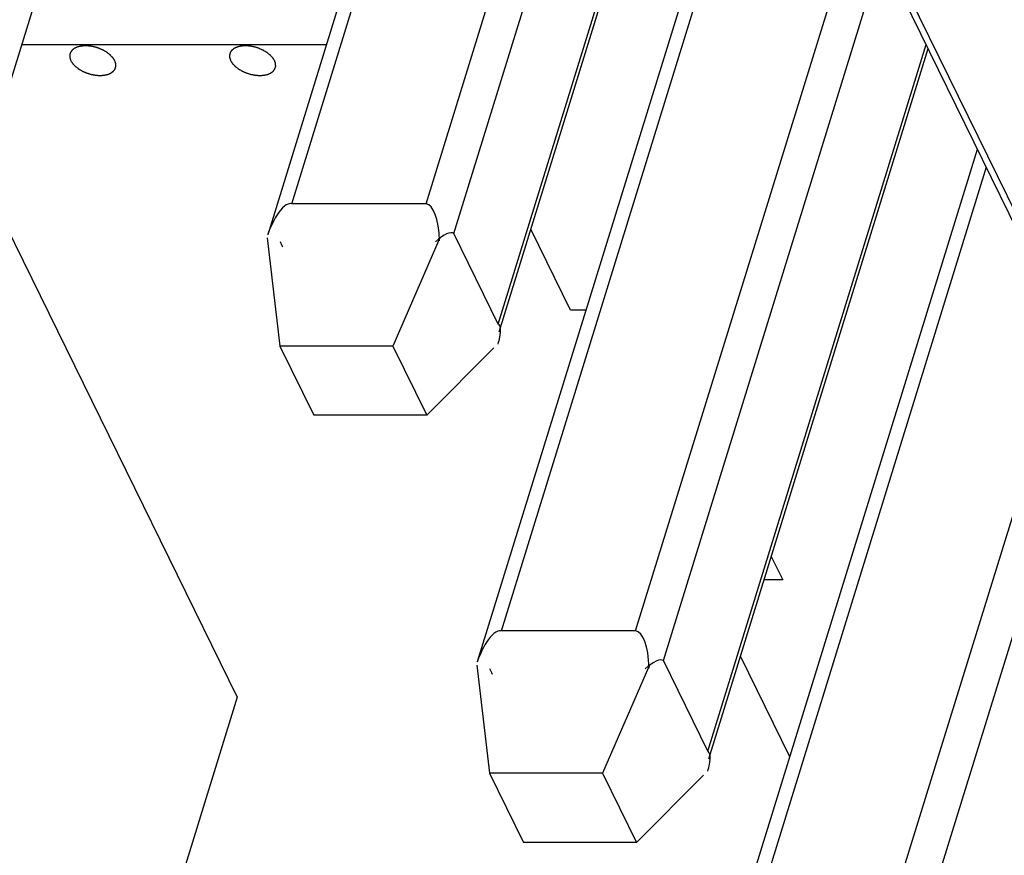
# Model space of a CAD drawing. Header units: millimetres. Extents: x -78 to 141, y 20 to 129.
# Tile 78 of 114: x 110 to 119, y 62 to 70. Entities that reach past the tile are written whole.
import ezdxf

# ---------------------------------------------------------------- set-up
doc = ezdxf.new("R2010")
doc.units = ezdxf.units.MM
doc.header["$LTSCALE"] = 16.335
doc.layers.get('0').update_dxf_attribs({"linetype": 'CONTINUOUS'})

msp = doc.modelspace()

# ---------------------------------------------------------------- linework, layer by layer
at = {"color": 7, "linetype": 'Continuous'}
for p, q in [((103.5214, 100.1653), (126.0214, 54.3151)), ((126.2589, 53.9575), (103.7589, 99.8077)), ((112.527, 67.896), (115.166, 76.436)), ((112.7431, 68.1748), (115.2458, 76.2735)), ((113.9636, 68.1748), (115.9947, 74.7474)), ((114.2155, 67.9042), (116.2006, 74.3278)), ((107.4349, 73.4945), (112.2467, 63.6891)), ((114.6197, 67.0805), (116.6048, 73.5042)), ((114.6278, 67.0107), (116.623, 73.467)), ((114.4324, 64.0131), (117.0715, 72.5531)), ((114.6486, 64.2919), (117.1513, 72.3905)), ((109.9208, 68.4288), (110.7055, 70.968)), ((115.869, 64.2919), (117.9001, 70.8645)), ((116.121, 64.0212), (118.106, 70.4449)), ((110.2896, 69.6222), (113.0604, 69.6222)), ((116.5252, 63.1976), (118.5102, 69.6212)), ((116.5333, 63.1277), (118.5285, 69.5841)), ((116.3381, 60.1306), (118.977, 68.6701)), ((119.0567, 68.5076), (116.5159, 60.2854)), ((113.9636, 68.1748), (112.7431, 68.1748)), ((115.2773, 67.2076), (114.9161, 67.9436)), ((112.5197, 67.8639), (112.635, 66.8794)), ((114.0889, 67.8639), (113.6632, 66.8794)), ((114.6197, 67.0805), (114.2155, 67.9042)), ((115.4196, 67.2076), (115.2773, 67.2076)), ((117.7363, 60.2854), (119.8056, 66.9815)), ((113.6632, 66.8794), (112.635, 66.8794)), ((112.635, 66.8794), (112.943, 66.2519)), ((113.6632, 66.8794), (113.9711, 66.2519)), ((114.5797, 66.8637), (113.9711, 66.2519)), ((120.0115, 66.5619), (118.0265, 60.1383)), ((113.9711, 66.2519), (112.943, 66.2519)), ((117.1023, 64.969), (117.2068, 64.7562)), ((117.2068, 64.7562), (117.0365, 64.7562)), ((115.869, 64.2919), (114.6486, 64.2919)), ((116.5252, 63.1976), (116.121, 64.0212)), ((117.2701, 63.1467), (116.8216, 64.0607)), ((114.4252, 63.9809), (114.5405, 62.9965)), ((115.9944, 63.9809), (115.5686, 62.9965)), ((112.2467, 63.6891), (108.6574, 52.0741)), ((115.5686, 62.9965), (114.5405, 62.9965)), ((114.5405, 62.9965), (114.8484, 62.3689)), ((115.5686, 62.9965), (115.8766, 62.3689)), ((116.4852, 62.9808), (115.8766, 62.3689)), ((115.8766, 62.3689), (114.8484, 62.3689))]:
    msp.add_line(p, q, dxfattribs=at)
for centre, major_axis, ratio, start_param, end_param in [((112.6206, 67.3976), (-0.1226, -0.7773), 0.276968, 3.141593, 3.725793), ((113.841, 67.3976), (-0.1226, -0.7773), 0.276968, 2.214184, 3.141593), ((112.6206, 67.3976), (-0.1226, -0.7773), 0.276968, 3.725793, 4.069001), ((113.7989, 67.2612), (-0.4166, -0.643), 0.213825, -3.141593, -2.498205), ((112.5784, 67.2612), (0.0192, -0.643), 0.254672, 2.498205, 2.645746), ((114.203, 66.4375), (-0.4166, -0.643), 0.213825, 2.645723, 3.141593), ((114.203, 66.4375), (-0.4166, -0.643), 0.213825, 2.498205, 2.645723), ((114.526, 63.5146), (-0.1226, -0.7773), 0.276968, -3.141593, -2.557392), ((115.7465, 63.5146), (-0.1226, -0.7773), 0.276968, 2.214184, 3.141593), ((114.526, 63.5146), (-0.1226, -0.7773), 0.276968, -2.557392, -2.214184), ((115.7043, 63.3782), (-0.4166, -0.643), 0.213825, 3.141593, 3.78498), ((114.4839, 63.3782), (0.0192, -0.643), 0.254672, 2.498205, 2.645746), ((116.1085, 62.5545), (-0.4166, -0.643), 0.213825, 2.645723, 3.141593), ((116.1085, 62.5545), (-0.4166, -0.643), 0.213825, 2.498205, 2.645723)]:
    msp.add_ellipse(centre, major_axis=major_axis, ratio=ratio, start_param=start_param, end_param=end_param, dxfattribs=at)
for points in [[(111.1339, 69.4751), (111.1336, 69.4754), (111.1291, 69.4825), (111.1263, 69.487), (111.1234, 69.4915), (111.1214, 69.4947), (111.1196, 69.4974), (111.1184, 69.4994), (111.1177, 69.5004), (111.1172, 69.5013), (111.1165, 69.502), (111.1155, 69.5031), (111.1138, 69.5049), (111.1103, 69.5086), (111.1054, 69.5139), (111.1005, 69.5191), (111.097, 69.5228), (111.095, 69.5249), (111.0936, 69.5266), (111.0917, 69.5279), (111.0893, 69.5298), (111.0849, 69.5332), (111.0787, 69.5381), (111.0725, 69.5429), (111.0682, 69.5463), (111.0657, 69.5482), (111.0639, 69.5498), (111.0617, 69.551), (111.0587, 69.5527), (111.0536, 69.5557), (111.0462, 69.5601), (111.0389, 69.5644), (111.0337, 69.5674), (111.0308, 69.5691), (111.0286, 69.5705), (111.0262, 69.5714), (111.023, 69.5729), (111.0174, 69.5753), (111.0094, 69.5788), (111.0014, 69.5822), (110.9958, 69.5847), (110.9926, 69.586), (110.9903, 69.5872), (110.9877, 69.5879), (110.9843, 69.5889), (110.9784, 69.5907), (110.97, 69.5933), (110.9616, 69.5959), (110.9557, 69.5977), (110.9523, 69.5987), (110.9498, 69.5996), (110.9472, 69.6), (110.9438, 69.6007), (110.9378, 69.6018), (110.9293, 69.6034), (110.9207, 69.605), (110.9147, 69.6061), (110.9113, 69.6067), (110.9088, 69.6073), (110.9062, 69.6074), (110.9028, 69.6076), (110.8968, 69.608), (110.8883, 69.6086), (110.8798, 69.6091), (110.8739, 69.6095), (110.8705, 69.6097), (110.868, 69.61), (110.8656, 69.6097), (110.8625, 69.6095), (110.857, 69.6091), (110.8492, 69.6086), (110.8413, 69.6081), (110.8359, 69.6077), (110.8327, 69.6075), (110.8304, 69.6074), (110.8283, 69.6068), (110.8255, 69.6062), (110.8206, 69.6051), (110.8136, 69.6035), (110.8066, 69.6019), (110.8017, 69.6008), (110.7992, 69.6003), (110.7978, 69.5999), (110.7968, 69.5998), (110.7959, 69.5993), (110.7947, 69.5988), (110.7927, 69.5979), (110.7885, 69.5961), (110.7826, 69.5935), (110.7767, 69.591), (110.7726, 69.5892), (110.7705, 69.5883), (110.7693, 69.5877), (110.7684, 69.5874), (110.7677, 69.5868), (110.7668, 69.5861), (110.7652, 69.5849), (110.7619, 69.5824), (110.7582, 69.5796), (110.7544, 69.5768), (110.7516, 69.5746), (110.7493, 69.5729), (110.7477, 69.5717), (110.7468, 69.5709), (110.746, 69.5705), (110.7456, 69.5698), (110.745, 69.5689), (110.7439, 69.5674), (110.7424, 69.5653), (110.7405, 69.5628), (110.738, 69.5594), (110.7356, 69.556), (110.7334, 69.553), (110.7323, 69.5516), (110.7318, 69.5507), (110.7312, 69.5501), (110.7311, 69.5493), (110.7308, 69.5484), (110.7303, 69.5467), (110.7292, 69.5433), (110.7278, 69.5385), (110.7263, 69.5336), (110.7253, 69.5303), (110.7247, 69.5286), (110.7245, 69.5276), (110.7242, 69.5269), (110.7243, 69.5261), (110.7243, 69.5251), (110.7244, 69.5232), (110.7245, 69.5195), (110.7247, 69.5154), (110.7248, 69.5112), (110.7249, 69.508), (110.7251, 69.5054), (110.7251, 69.5036), (110.7252, 69.5025), (110.7251, 69.5017), (110.7255, 69.5009), (110.7258, 69.4998), (110.7265, 69.4978), (110.7275, 69.4951), (110.7286, 69.4917), (110.7302, 69.4872), (110.7317, 69.4826), (110.7342, 69.4754), (110.7343, 69.4751)], [(112.5868, 69.4751), (112.5866, 69.4754), (112.582, 69.4825), (112.5792, 69.487), (112.5763, 69.4915), (112.5743, 69.4947), (112.5725, 69.4974), (112.5713, 69.4994), (112.5706, 69.5004), (112.5701, 69.5013), (112.5694, 69.502), (112.5684, 69.5031), (112.5667, 69.5049), (112.5632, 69.5086), (112.5583, 69.5139), (112.5534, 69.5191), (112.5499, 69.5228), (112.5479, 69.5249), (112.5465, 69.5266), (112.5446, 69.5279), (112.5422, 69.5298), (112.5378, 69.5332), (112.5316, 69.5381), (112.5254, 69.5429), (112.5211, 69.5463), (112.5186, 69.5482), (112.5168, 69.5498), (112.5146, 69.551), (112.5116, 69.5527), (112.5065, 69.5557), (112.4991, 69.5601), (112.4918, 69.5644), (112.4866, 69.5674), (112.4837, 69.5691), (112.4815, 69.5705), (112.4791, 69.5714), (112.4759, 69.5729), (112.4703, 69.5753), (112.4623, 69.5788), (112.4543, 69.5822), (112.4487, 69.5847), (112.4455, 69.586), (112.4432, 69.5872), (112.4406, 69.5879), (112.4373, 69.5889), (112.4313, 69.5907), (112.4229, 69.5933), (112.4145, 69.5959), (112.4086, 69.5977), (112.4052, 69.5987), (112.4027, 69.5996), (112.4001, 69.6), (112.3967, 69.6007), (112.3907, 69.6018), (112.3822, 69.6034), (112.3736, 69.605), (112.3676, 69.6061), (112.3642, 69.6067), (112.3617, 69.6073), (112.3591, 69.6074), (112.3557, 69.6076), (112.3497, 69.608), (112.3412, 69.6086), (112.3327, 69.6091), (112.3268, 69.6095), (112.3234, 69.6097), (112.3209, 69.61), (112.3185, 69.6097), (112.3154, 69.6095), (112.3099, 69.6091), (112.3021, 69.6086), (112.2942, 69.6081), (112.2888, 69.6077), (112.2856, 69.6075), (112.2833, 69.6074), (112.2812, 69.6068), (112.2784, 69.6062), (112.2735, 69.6051), (112.2665, 69.6035), (112.2595, 69.6019), (112.2546, 69.6008), (112.2521, 69.6003), (112.2508, 69.5999), (112.2497, 69.5998), (112.2488, 69.5993), (112.2476, 69.5988), (112.2456, 69.5979), (112.2414, 69.5961), (112.2355, 69.5935), (112.2296, 69.591), (112.2255, 69.5892), (112.2234, 69.5883), (112.2222, 69.5877), (112.2213, 69.5874), (112.2206, 69.5868), (112.2197, 69.5861), (112.2181, 69.5849), (112.2148, 69.5824), (112.2111, 69.5796), (112.2073, 69.5768), (112.2045, 69.5746), (112.2022, 69.5729), (112.2006, 69.5717), (112.1997, 69.5709), (112.1989, 69.5705), (112.1985, 69.5698), (112.1979, 69.5689), (112.1968, 69.5674), (112.1953, 69.5653), (112.1934, 69.5628), (112.191, 69.5594), (112.1885, 69.556), (112.1863, 69.553), (112.1852, 69.5516), (112.1847, 69.5507), (112.1841, 69.5501), (112.184, 69.5493), (112.1837, 69.5484), (112.1832, 69.5467), (112.1821, 69.5433), (112.1807, 69.5385), (112.1792, 69.5336), (112.1782, 69.5303), (112.1776, 69.5286), (112.1774, 69.5276), (112.1771, 69.5269), (112.1772, 69.5261), (112.1772, 69.5251), (112.1773, 69.5232), (112.1774, 69.5195), (112.1776, 69.5154), (112.1777, 69.5112), (112.1778, 69.508), (112.178, 69.5054), (112.178, 69.5036), (112.1781, 69.5025), (112.178, 69.5017), (112.1784, 69.5009), (112.1787, 69.4998), (112.1794, 69.4978), (112.1804, 69.4951), (112.1815, 69.4917), (112.1831, 69.4872), (112.1846, 69.4826), (112.1871, 69.4754), (112.1872, 69.4751)], [(110.7343, 69.4751), (110.7345, 69.4747), (110.739, 69.4676), (110.7419, 69.4632), (110.7447, 69.4587), (110.7468, 69.4554), (110.7485, 69.4527), (110.7498, 69.4508), (110.7505, 69.4497), (110.751, 69.4488), (110.7517, 69.4481), (110.7527, 69.447), (110.7544, 69.4452), (110.7579, 69.4415), (110.7628, 69.4363), (110.7677, 69.431), (110.7711, 69.4274), (110.7731, 69.4253), (110.7746, 69.4236), (110.7765, 69.4223), (110.7789, 69.4203), (110.7833, 69.4169), (110.7895, 69.4121), (110.7957, 69.4072), (110.8, 69.4038), (110.8025, 69.4019), (110.8043, 69.4003), (110.8065, 69.3992), (110.8094, 69.3974), (110.8146, 69.3944), (110.822, 69.3901), (110.8293, 69.3858), (110.8345, 69.3827), (110.8374, 69.3811), (110.8396, 69.3796), (110.842, 69.3787), (110.8452, 69.3773), (110.8508, 69.3749), (110.8588, 69.3714), (110.8668, 69.3679), (110.8723, 69.3655), (110.8756, 69.3641), (110.8779, 69.363), (110.8805, 69.3623), (110.8838, 69.3612), (110.8897, 69.3594), (110.8982, 69.3568), (110.9066, 69.3542), (110.9125, 69.3524), (110.9159, 69.3514), (110.9184, 69.3505), (110.921, 69.3501), (110.9244, 69.3495), (110.9304, 69.3484), (110.9389, 69.3467), (110.9475, 69.3452), (110.9535, 69.344), (110.9569, 69.3434), (110.9594, 69.3428), (110.962, 69.3428), (110.9654, 69.3425), (110.9714, 69.3421), (110.9799, 69.3416), (110.9884, 69.341), (110.9943, 69.3406), (110.9977, 69.3404), (111.0002, 69.3402), (111.0026, 69.3404), (111.0057, 69.3406), (111.0112, 69.341), (111.019, 69.3415), (111.0268, 69.3421), (111.0323, 69.3424), (111.0354, 69.3427), (111.0377, 69.3427), (111.0399, 69.3433), (111.0427, 69.3439), (111.0476, 69.345), (111.0546, 69.3466), (111.0616, 69.3482), (111.0665, 69.3493), (111.0689, 69.3499), (111.0703, 69.3502), (111.0714, 69.3504), (111.0723, 69.3508), (111.0735, 69.3513), (111.0755, 69.3522), (111.0797, 69.354), (111.0856, 69.3566), (111.0915, 69.3592), (111.0956, 69.361), (111.0977, 69.3619), (111.0989, 69.3624), (111.0998, 69.3627), (111.1004, 69.3633), (111.1014, 69.364), (111.103, 69.3653), (111.1063, 69.3677), (111.11, 69.3705), (111.1137, 69.3734), (111.1165, 69.3755), (111.1189, 69.3773), (111.1205, 69.3785), (111.1214, 69.3792), (111.1222, 69.3797), (111.1226, 69.3804), (111.1232, 69.3812), (111.1243, 69.3827), (111.1258, 69.3848), (111.1277, 69.3874), (111.1301, 69.3908), (111.1326, 69.3941), (111.1347, 69.3971), (111.1358, 69.3986), (111.1364, 69.3994), (111.137, 69.4), (111.1371, 69.4008), (111.1374, 69.4018), (111.1379, 69.4035), (111.139, 69.4068), (111.1404, 69.4117), (111.1419, 69.4165), (111.1429, 69.4199), (111.1434, 69.4216), (111.1437, 69.4225), (111.144, 69.4233), (111.1439, 69.424), (111.1439, 69.4251), (111.1438, 69.4269), (111.1437, 69.4306), (111.1435, 69.4348), (111.1434, 69.439), (111.1432, 69.4421), (111.1431, 69.4448), (111.1431, 69.4466), (111.143, 69.4476), (111.1431, 69.4485), (111.1427, 69.4493), (111.1423, 69.4504), (111.1417, 69.4523), (111.1407, 69.4551), (111.1396, 69.4584), (111.138, 69.463), (111.1365, 69.4675), (111.134, 69.4748), (111.1339, 69.4751)], [(112.1872, 69.4751), (112.1874, 69.4747), (112.1919, 69.4676), (112.1948, 69.4632), (112.1976, 69.4587), (112.1997, 69.4554), (112.2015, 69.4527), (112.2027, 69.4508), (112.2034, 69.4497), (112.2039, 69.4488), (112.2046, 69.4481), (112.2056, 69.447), (112.2073, 69.4452), (112.2108, 69.4415), (112.2157, 69.4363), (112.2206, 69.431), (112.2241, 69.4274), (112.226, 69.4253), (112.2275, 69.4236), (112.2294, 69.4223), (112.2318, 69.4203), (112.2362, 69.4169), (112.2424, 69.4121), (112.2486, 69.4072), (112.2529, 69.4038), (112.2554, 69.4019), (112.2572, 69.4003), (112.2594, 69.3992), (112.2624, 69.3974), (112.2675, 69.3944), (112.2749, 69.3901), (112.2822, 69.3858), (112.2874, 69.3827), (112.2903, 69.3811), (112.2925, 69.3796), (112.2949, 69.3787), (112.2981, 69.3773), (112.3037, 69.3749), (112.3117, 69.3714), (112.3197, 69.3679), (112.3252, 69.3655), (112.3285, 69.3641), (112.3308, 69.363), (112.3334, 69.3623), (112.3367, 69.3612), (112.3426, 69.3594), (112.3511, 69.3568), (112.3595, 69.3542), (112.3654, 69.3524), (112.3688, 69.3514), (112.3713, 69.3505), (112.3739, 69.3501), (112.3773, 69.3495), (112.3833, 69.3484), (112.3918, 69.3467), (112.4004, 69.3452), (112.4064, 69.344), (112.4098, 69.3434), (112.4123, 69.3428), (112.4149, 69.3428), (112.4183, 69.3425), (112.4243, 69.3421), (112.4328, 69.3416), (112.4413, 69.341), (112.4472, 69.3406), (112.4506, 69.3404), (112.4531, 69.3402), (112.4555, 69.3404), (112.4586, 69.3406), (112.4641, 69.341), (112.4719, 69.3415), (112.4797, 69.3421), (112.4852, 69.3424), (112.4884, 69.3427), (112.4907, 69.3427), (112.4928, 69.3433), (112.4956, 69.3439), (112.5005, 69.345), (112.5075, 69.3466), (112.5145, 69.3482), (112.5194, 69.3493), (112.5218, 69.3499), (112.5232, 69.3502), (112.5243, 69.3504), (112.5252, 69.3508), (112.5264, 69.3513), (112.5284, 69.3522), (112.5326, 69.354), (112.5385, 69.3566), (112.5444, 69.3592), (112.5485, 69.361), (112.5506, 69.3619), (112.5518, 69.3624), (112.5527, 69.3627), (112.5533, 69.3633), (112.5543, 69.364), (112.5559, 69.3653), (112.5592, 69.3677), (112.5629, 69.3705), (112.5666, 69.3734), (112.5694, 69.3755), (112.5718, 69.3773), (112.5734, 69.3785), (112.5743, 69.3792), (112.5751, 69.3797), (112.5755, 69.3804), (112.5761, 69.3812), (112.5772, 69.3827), (112.5787, 69.3848), (112.5806, 69.3874), (112.583, 69.3908), (112.5855, 69.3941), (112.5877, 69.3971), (112.5887, 69.3986), (112.5893, 69.3994), (112.5899, 69.4), (112.59, 69.4008), (112.5903, 69.4018), (112.5908, 69.4035), (112.5919, 69.4068), (112.5933, 69.4117), (112.5948, 69.4165), (112.5958, 69.4199), (112.5964, 69.4216), (112.5966, 69.4225), (112.5969, 69.4233), (112.5968, 69.424), (112.5968, 69.4251), (112.5967, 69.4269), (112.5966, 69.4306), (112.5964, 69.4348), (112.5963, 69.439), (112.5961, 69.4421), (112.596, 69.4448), (112.596, 69.4466), (112.5959, 69.4476), (112.596, 69.4485), (112.5956, 69.4493), (112.5953, 69.4504), (112.5946, 69.4523), (112.5936, 69.4551), (112.5925, 69.4584), (112.5909, 69.463), (112.5894, 69.4675), (112.5869, 69.4748), (112.5868, 69.4751)]]:
    msp.add_open_spline(points, degree=3, knots=[0, 0, 0, 0, 0.0024593, 0.0049187, 0.0061484, 0.007378, 0.0086077, 0.0092225, 0.00953, 0.0098374, 0.0101795, 0.0105216, 0.0112059, 0.0125744, 0.0153113, 0.0180483, 0.0194168, 0.0201011, 0.0207853, 0.0215324, 0.0222795, 0.0237737, 0.0267621, 0.0297506, 0.0312448, 0.0319919, 0.032739, 0.03355, 0.034361, 0.035983, 0.0392271, 0.0424711, 0.0440932, 0.0449042, 0.0457152, 0.0465434, 0.0473716, 0.049028, 0.0523408, 0.0556536, 0.05731, 0.0581382, 0.0589664, 0.059805, 0.0606436, 0.0623208, 0.0656752, 0.0690296, 0.0707068, 0.0715454, 0.072384, 0.0732116, 0.0740392, 0.0756944, 0.0790048, 0.0823152, 0.0839704, 0.084798, 0.0856256, 0.0864354, 0.0872453, 0.088865, 0.0921043, 0.0953437, 0.0969634, 0.0977732, 0.0985831, 0.0993285, 0.100074, 0.101565, 0.104547, 0.107529, 0.10902, 0.1097654, 0.1105109, 0.1111933, 0.1118756, 0.1132403, 0.1159697, 0.1186991, 0.1200637, 0.1207461, 0.1210873, 0.1214284, 0.1217349, 0.1220413, 0.1226542, 0.1238799, 0.1263315, 0.128783, 0.1300087, 0.1306216, 0.1309281, 0.1312345, 0.1315127, 0.1317909, 0.1323473, 0.1334601, 0.1356857, 0.1367984, 0.1379112, 0.139024, 0.1395804, 0.1398586, 0.1401368, 0.1403857, 0.1406347, 0.1411325, 0.1421283, 0.143124, 0.1441197, 0.1461112, 0.1471069, 0.1476048, 0.1478537, 0.1481027, 0.1483427, 0.1485828, 0.149063, 0.1500232, 0.1519438, 0.1538643, 0.1548246, 0.1553047, 0.1555448, 0.1557849, 0.1560343, 0.1562837, 0.1567826, 0.1577803, 0.1597758, 0.1607735, 0.1617712, 0.1627689, 0.1632678, 0.1635172, 0.1637667, 0.1640457, 0.1643248, 0.1648829, 0.1659991, 0.1671153, 0.1682315, 0.1704639, 0.1726963, 0.1726963, 0.1726963, 0.1726963], dxfattribs=at)

doc.saveas('drawing.dxf')
